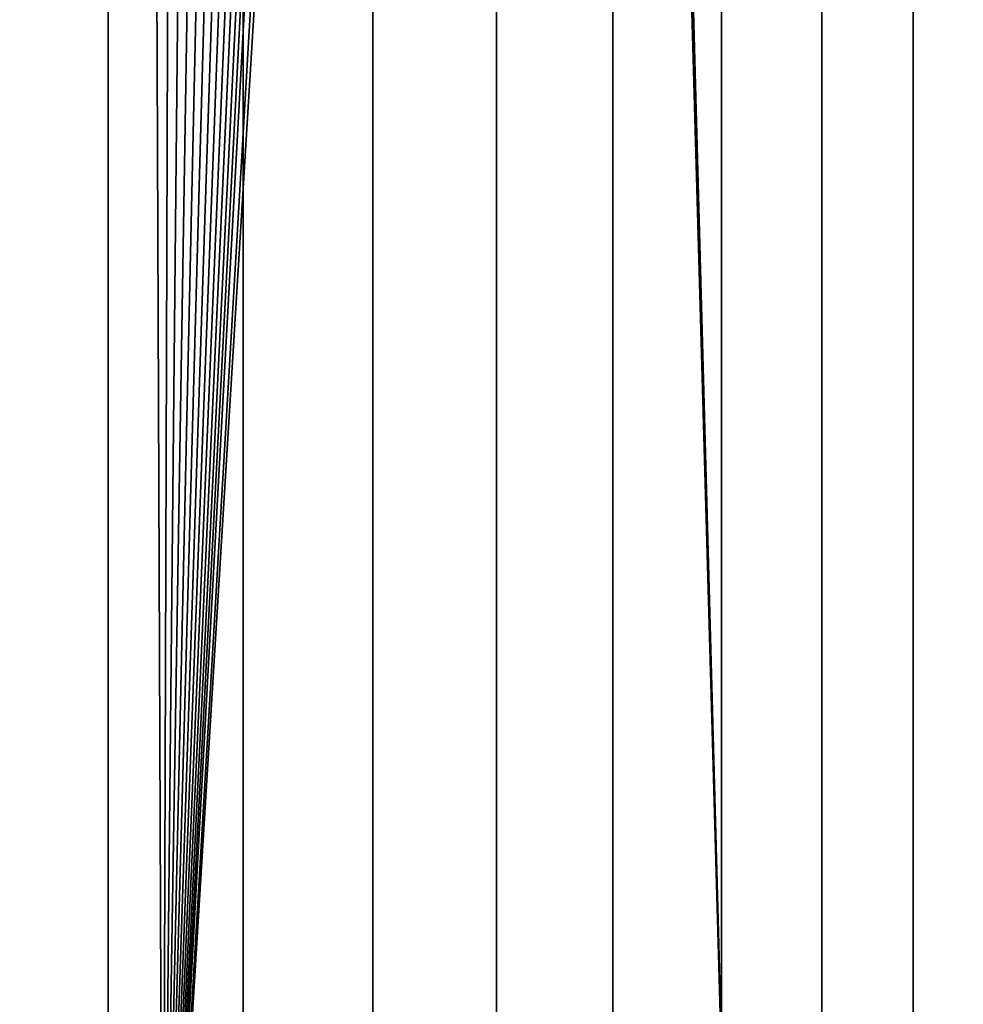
# Model space of a CAD drawing. Header units: metres. Extents: x -244 to 24, y -123 to 0.
# Tile 55 of 146: x 1.46 to 3.37, y -121.1 to -119.1. Entities that reach past the tile are written whole.
import ezdxf

# ---------------------------------------------------------------- set-up
doc = ezdxf.new("R2010")
doc.units = ezdxf.units.M
doc.layers.add('solid_10_231_103_000', color=7, linetype='CONTINUOUS')

msp = doc.modelspace()

# ---------------------------------------------------------------- linework, layer by layer
at = {"layer": 'solid_10_231_103_000'}
for points in [[(1.352059, -122.099998, 79.764557), (1.636266, -122.099998, 79.650017), (1.63628, -109.099998, 79.649986), (1.352011, -109.099998, 79.764572)], [(1.636266, -122.099998, 79.650017), (1.91087, -122.099998, 79.514046), (1.911027, -109.099998, 79.513969), (1.63628, -109.099998, 79.649986)], [(1.91087, -122.099998, 79.514046), (2.174261, -122.099998, 79.35746), (2.174149, -109.099998, 79.357544), (1.911027, -109.099998, 79.513969)], [(2.174261, -122.099998, 79.35746), (2.424893, -122.099998, 79.181168), (2.424871, -109.099998, 79.181145), (2.174149, -109.099998, 79.357544)], [(2.424893, -122.099998, 79.181168), (2.661294, -122.099998, 78.986214), (2.661381, -109.099998, 78.986145), (2.424871, -109.099998, 79.181145)], [(2.907357, -122.099998, -23.269073), (2.545934, -109.30423, -23.311386), (2.554451, -109.099998, -23.310452)], [(4.060235, -122.099998, -23.095821), (2.907357, -122.099998, -23.269073), (2.554451, -109.099998, -23.310452), (3.694927, -109.099998, -23.157072)], [(2.661294, -122.099998, 78.986214), (2.882077, -122.099998, 78.773727), (2.88197, -109.099998, 78.773842), (2.661381, -109.099998, 78.986145)], [(3.085948, -122.099998, 78.544968), (3.085913, -109.099998, 78.544983), (2.88197, -109.099998, 78.773842), (2.882077, -122.099998, 78.773727)], [(3.085948, -122.099998, 78.544968), (3.271708, -122.099998, 78.301277), (3.271721, -109.099998, 78.301231), (3.085913, -109.099998, 78.544983)], [(3.271708, -122.099998, 78.301277), (3.43827, -122.099998, 78.044075), (3.438333, -109.099998, 78.043968), (3.271721, -109.099998, 78.301231)], [(2.907357, -122.099998, -23.269073), (1.747293, -122.099998, -23.384813), (2.519985, -109.508919, -23.314205), (2.545934, -109.30423, -23.311386)], [(1.747293, -122.099998, -23.384813), (2.476492, -109.712944, -23.318865), (2.519985, -109.508919, -23.314205)], [(1.747293, -122.099998, -23.384813), (2.415169, -109.914261, -23.325296), (2.476492, -109.712944, -23.318865)], [(1.747293, -122.099998, -23.384813), (2.378003, -110.012993, -23.329115), (2.415169, -109.914261, -23.325296)], [(1.747293, -122.099998, -23.384813), (2.336448, -110.110535, -23.333313), (2.378003, -110.012993, -23.329115)], [(1.747293, -122.099998, -23.384813), (2.290686, -110.206406, -23.337851), (2.336448, -110.110535, -23.333313)], [(1.747293, -122.099998, -23.384813), (2.240856, -110.30014, -23.342688), (2.290686, -110.206406, -23.337851)], [(1.747293, -122.099998, -23.384813), (2.186855, -110.391991, -23.347809), (2.240856, -110.30014, -23.342688)], [(1.747293, -122.099998, -23.384813), (2.128937, -110.481529, -23.353161), (2.186855, -110.391991, -23.347809)], [(1.747293, -122.099998, -23.384813), (2.067236, -110.568535, -23.358704), (2.128937, -110.481529, -23.353161)], [(1.747293, -122.099998, -23.384813), (2.001664, -110.653145, -23.364414), (2.067236, -110.568535, -23.358704)], [(1.747293, -122.099998, -23.384813), (1.93247, -110.734955, -23.370239), (2.001664, -110.653145, -23.364414)], [(1.747293, -122.099998, -23.384813), (1.859674, -110.813889, -23.376144), (1.93247, -110.734955, -23.370239)], [(1.747293, -122.099998, -23.384813), (1.783278, -110.889969, -23.382095), (1.859674, -110.813889, -23.376144)], [(1.747293, -122.099998, -23.384813), (1.703658, -110.962761, -23.388033), (1.783278, -110.889969, -23.382095)], [(1.747293, -122.099998, -23.384813), (0.582911, -122.099998, -23.442755), (1.620742, -111.03231, -23.393925), (1.703658, -110.962761, -23.388033)], [(0.582911, -122.099998, -23.442755), (1.534654, -111.098518, -23.399729), (1.620742, -111.03231, -23.393925)], [(0.582911, -122.099998, -23.442755), (1.445865, -111.160965, -23.405384), (1.534654, -111.098518, -23.399729)]]:
    msp.add_3dface(points, dxfattribs=at)

doc.saveas('drawing.dxf')
